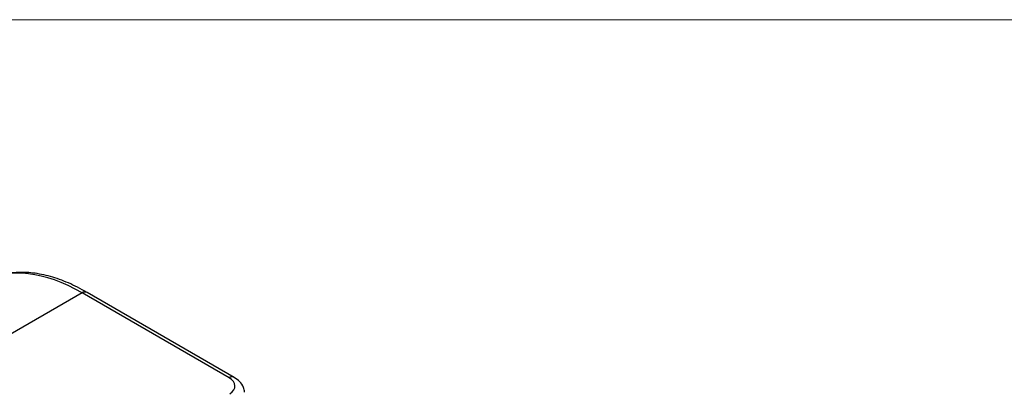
# Paper-space layout 'Sheet1' of a CAD drawing. Header units: millimetres. Extents: x 0 to 420, y 0 to 297.
# Tile 131 of 135: x 339.31 to 358.99, y 282.56 to 290. Entities that reach past the tile are written whole.
import ezdxf

# ---------------------------------------------------------------- set-up
doc = ezdxf.new("R2010")
doc.units = ezdxf.units.MM
doc.layers.add('SLD-0', color=179, linetype='Continuous')

psp = doc.layouts.new('Sheet1')

# ---------------------------------------------------------------- linework, layer by layer
at = {"layer": 'SLD-0', "color": 179, "linetype": 'Continuous', "lineweight": 18}
psp.add_line((413, 290), (7, 290), dxfattribs=at)
at = {"layer": 'SLD-0', "color": 179, "linetype": 'Continuous', "lineweight": 25}
for p, q in [((340.556, 284.541), (338.463, 283.333)), ((343.494, 282.845), (340.556, 284.541)), ((343.594, 282.855), (340.656, 284.551))]:
    psp.add_line(p, q, dxfattribs=at)
at = {"layer": 'SLD-0', "color": 8, "linetype": 'Continuous', "lineweight": 25}
for centre, radius, start, end in [((340.614, 284.464), 0.0964, 64.2585, 127.0502), ((343.552, 282.768), 0.0965, 64.2663, 127.0284)]:
    psp.add_arc(centre, radius, start, end, dxfattribs=at)
psp.add_ellipse((340.697, 281.357), major_axis=(-2.142, 3.381), ratio=0.547992, start_param=5.475347, end_param=6.260664, dxfattribs=at)
at = {"layer": 'SLD-0', "color": 179, "linetype": 'Continuous', "lineweight": 25}
psp.add_ellipse((343.21, 282.682), major_axis=(0.401, 0), ratio=0.575791, start_param=5.551379, end_param=7.067146, dxfattribs=at)
for points, knots in [([(340.656, 284.551), (340.592, 284.587), (340.407, 284.69), (340.101, 284.82), (339.745, 284.921), (339.402, 284.962), (339.079, 284.941), (338.811, 284.876), (338.667, 284.794), (338.61, 284.762)], [0, 0, 0, 0, 0.085813, 0.2490162, 0.4125377, 0.5755826, 0.7370565, 0.8957768, 1, 1, 1, 1]), ([(343.802, 282.558), (343.798, 282.591), (343.788, 282.67), (343.711, 282.775), (343.633, 282.828), (343.594, 282.855)], [0, 0, 0, 0, 0.265541, 0.631315, 1, 1, 1, 1])]:
    psp.add_open_spline(points, degree=3, knots=knots, dxfattribs=at)

doc.saveas('drawing.dxf')
